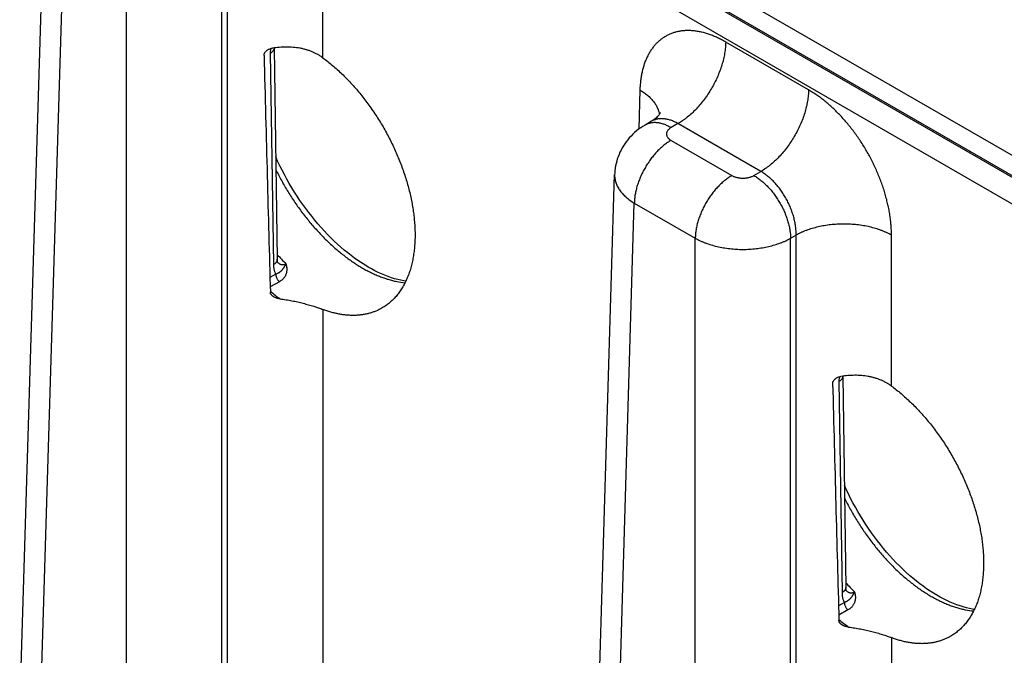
# Model space of a CAD drawing. Header units: inches. Extents: x 0 to 34, y 0 to 22.
# Tile 114 of 118: x 27.3 to 28.4, y 17 to 17.7. Entities that reach past the tile are written whole.
import ezdxf

# ---------------------------------------------------------------- set-up
doc = ezdxf.new("R2010")
doc.units = ezdxf.units.IN
doc.header["$LTSCALE"] = 1.87
doc.header["$MEASUREMENT"] = 0
doc.layers.get('0').update_dxf_attribs({"linetype": 'CONTINUOUS'})

msp = doc.modelspace()

# ---------------------------------------------------------------- linework, layer by layer
at = {"color": 7, "linetype": 'CONTINUOUS'}
for p, q in [((29.2606, 17.0777), (24.0293, 20.0982)), ((29.2471, 17.0547), (24.0158, 20.0752)), ((27.2829, 16.7492), (27.3188, 17.9366)), ((27.3058, 16.717), (27.3416, 17.9037)), ((27.412, 16.6556), (27.412, 17.863)), ((27.5223, 16.6556), (27.5223, 17.863)), ((27.5287, 16.6593), (27.5287, 17.8667)), ((27.639, 17.6921), (27.639, 17.8667)), ((28.5106, 17.5125), (28.0881, 17.7565)), ((28.5464, 17.5155), (28.1223, 17.7604)), ((28.2007, 17.655), (28.1049, 17.7103)), ((27.5785, 17.7027), (27.5782, 17.6973)), ((27.5782, 17.6973), (27.5818, 17.4529)), ((27.5826, 17.7035), (27.5862, 17.4591)), ((27.5826, 17.7035), (27.5826, 17.7035)), ((28.0056, 17.655), (28.0043, 17.6094)), ((28.0192, 17.6186), (28.0117, 17.6143)), ((28.0497, 17.6159), (28.0417, 17.6113)), ((28.1456, 17.5606), (28.0497, 17.6159)), ((28.0417, 17.5966), (28.1121, 17.5559)), ((28.1375, 17.5559), (28.1456, 17.5606)), ((27.9405, 16.3695), (27.9764, 17.5569)), ((27.9634, 16.3373), (27.9992, 17.524)), ((27.9992, 17.524), (28.0697, 17.4833)), ((28.0697, 16.3173), (28.0697, 17.4833)), ((28.18, 17.4833), (28.1863, 17.487)), ((28.18, 16.381), (28.18, 17.4833)), ((28.1863, 16.3847), (28.1863, 17.487)), ((28.2966, 17.3124), (28.2966, 17.487)), ((27.5845, 17.4417), (27.5778, 17.4379)), ((27.5887, 17.4331), (27.5781, 17.4271)), ((27.639, 17.401), (27.639, 16.6593)), ((28.2361, 17.323), (28.2358, 17.3176)), ((28.2402, 17.3238), (28.2438, 17.0794)), ((28.2402, 17.3238), (28.2402, 17.3238)), ((28.2358, 17.3176), (28.2394, 17.0732)), ((28.2421, 17.062), (28.2354, 17.0582)), ((28.2463, 17.0534), (28.2357, 17.0474)), ((28.2966, 17.0213), (28.2966, 16.4484))]:
    msp.add_line(p, q, dxfattribs=at)
for points in [[(28.0294, 17.6289), (28.0294, 17.6289), (28.0293, 17.6288), (28.0293, 17.6287), (28.0292, 17.6284), (28.029, 17.6281), (28.0287, 17.6276), (28.0283, 17.627), (28.0279, 17.6263), (28.0273, 17.6255), (28.0266, 17.6246), (28.0257, 17.6237), (28.0247, 17.6227), (28.0235, 17.6216), (28.0222, 17.6206), (28.0207, 17.6196), (28.0192, 17.6186)], [(28.0117, 17.6143), (28.0092, 17.6128), (28.0067, 17.6111), (28.0042, 17.6094), (28.0019, 17.6075), (27.9996, 17.6056), (27.9975, 17.6036), (27.9954, 17.6016), (27.9934, 17.5994), (27.9916, 17.5972), (27.9898, 17.595), (27.9881, 17.5927), (27.9866, 17.5903), (27.9851, 17.5879), (27.9838, 17.5854), (27.9826, 17.5829), (27.9815, 17.5803), (27.9804, 17.5777), (27.9795, 17.5751), (27.9788, 17.5724), (27.9781, 17.5698), (27.9775, 17.5671), (27.9771, 17.5643), (27.9767, 17.5616), (27.9765, 17.5588), (27.9764, 17.5569)], [(27.7349, 17.4337), (27.7327, 17.434), (27.7292, 17.4347), (27.7256, 17.4355), (27.722, 17.4365), (27.7183, 17.4377), (27.7145, 17.439), (27.7108, 17.4405), (27.7069, 17.4421), (27.7031, 17.4438), (27.6992, 17.4458), (27.6953, 17.4478), (27.6914, 17.45), (27.6875, 17.4524), (27.6836, 17.4549), (27.6796, 17.4576), (27.6757, 17.4604), (27.6717, 17.4633), (27.6678, 17.4664), (27.6638, 17.4697), (27.6599, 17.473), (27.656, 17.4765), (27.6521, 17.4801), (27.6483, 17.4839), (27.6445, 17.4877), (27.6407, 17.4917), (27.637, 17.4958), (27.6333, 17.5), (27.6297, 17.5043), (27.6262, 17.5087), (27.6226, 17.5132), (27.6192, 17.5177), (27.6158, 17.5224), (27.6125, 17.5271), (27.6093, 17.532), (27.6062, 17.5368), (27.6031, 17.5418), (27.6002, 17.5468), (27.5973, 17.5518), (27.5945, 17.5569), (27.5918, 17.5621), (27.5892, 17.5672), (27.5867, 17.5724), (27.5844, 17.5775)], [(27.5869, 17.4552), (27.5869, 17.4552), (27.5869, 17.4552), (27.5868, 17.4553), (27.5868, 17.4554), (27.5867, 17.4556), (27.5866, 17.4559), (27.5865, 17.4561), (27.5865, 17.4565), (27.5864, 17.4569), (27.5863, 17.4574), (27.5863, 17.4579), (27.5862, 17.4585), (27.5862, 17.4591)], [(28.3925, 17.054), (28.3903, 17.0543), (28.3868, 17.055), (28.3832, 17.0559), (28.3796, 17.0568), (28.3759, 17.058), (28.3721, 17.0593), (28.3684, 17.0608), (28.3646, 17.0624), (28.3607, 17.0641), (28.3568, 17.0661), (28.353, 17.0681), (28.349, 17.0703), (28.3451, 17.0727), (28.3412, 17.0752), (28.3372, 17.0779), (28.3333, 17.0807), (28.3293, 17.0836), (28.3254, 17.0867), (28.3214, 17.09), (28.3175, 17.0933), (28.3136, 17.0968), (28.3098, 17.1004), (28.3059, 17.1042), (28.3021, 17.108), (28.2983, 17.112), (28.2946, 17.1161), (28.291, 17.1203), (28.2873, 17.1246), (28.2838, 17.129), (28.2803, 17.1335), (28.2768, 17.138), (28.2734, 17.1427), (28.2701, 17.1474), (28.2669, 17.1523), (28.2638, 17.1571), (28.2607, 17.1621), (28.2578, 17.1671), (28.2549, 17.1721), (28.2521, 17.1772), (28.2494, 17.1824), (28.2468, 17.1875), (28.2444, 17.1927), (28.2421, 17.1978)], [(28.2445, 17.0755), (28.2445, 17.0755), (28.2445, 17.0755), (28.2444, 17.0756), (28.2444, 17.0757), (28.2443, 17.0759), (28.2442, 17.0762), (28.2442, 17.0765), (28.2441, 17.0768), (28.244, 17.0772), (28.2439, 17.0777), (28.2439, 17.0782), (28.2438, 17.0788), (28.2438, 17.0794)]]:
    msp.add_lwpolyline(points, dxfattribs=at)
for centre, radius, start, end in [((27.7788, 17.6402), 0.2608, 222.3992, 225.5895), ((27.5948, 17.4637), 0.0116, 224.7119, 226.2478), ((27.5946, 17.4634), 0.0112, 226.2545, 226.9212), ((27.5945, 17.4633), 0.0111, 226.9219, 227.2341), ((27.7127, 17.5844), 0.2109, 230.3647, 234.2442), ((28.4364, 17.2606), 0.2608, 222.3992, 225.5895), ((28.2524, 17.084), 0.0116, 224.7121, 226.248), ((28.2522, 17.0837), 0.0112, 226.2547, 226.9214), ((28.2521, 17.0836), 0.0111, 226.9221, 227.2342), ((28.3703, 17.2047), 0.2109, 230.3647, 234.2442)]:
    msp.add_arc(centre, radius, start, end, dxfattribs=at)
for centre in [(27.5839, 19.8056), (28.2415, 19.4259)]:
    msp.add_ellipse(centre, major_axis=(-0.0556, 3.6807), ratio=0.014852, start_param=-4.101894, end_param=-4.007786, dxfattribs=at)
for points, knots in [([(28.1049, 17.7103), (28.1033, 17.7112), (28.1002, 17.713), (28.0955, 17.7153), (28.0907, 17.7173), (28.0846, 17.7197), (28.0784, 17.7215), (28.0723, 17.7227), (28.0678, 17.7233), (28.0635, 17.7236), (28.0592, 17.7236), (28.055, 17.7233), (28.0509, 17.7227), (28.047, 17.7218), (28.0432, 17.7206), (28.0395, 17.7191), (28.036, 17.7173), (28.0326, 17.7152), (28.0294, 17.7129), (28.0264, 17.7103), (28.0235, 17.7074), (28.0209, 17.7042), (28.0184, 17.7008), (28.0162, 17.6972), (28.0141, 17.6933), (28.0123, 17.6892), (28.0107, 17.6849), (28.0093, 17.6803), (28.0081, 17.6756), (28.0071, 17.6707), (28.0064, 17.6656), (28.0059, 17.6604), (28.0057, 17.6568), (28.0056, 17.655)], [0, 0, 0, 0, 0.037316, 0.073714, 0.109188, 0.143736, 0.210076, 0.241941, 0.272976, 0.303235, 0.332779, 0.361683, 0.390033, 0.417926, 0.445467, 0.472769, 0.499951, 0.527134, 0.554437, 0.581981, 0.609878, 0.638232, 0.667141, 0.696691, 0.726955, 0.757997, 0.789868, 0.822607, 0.856245, 0.890798, 0.926277, 0.96268, 1, 1, 1, 1]), ([(28.1049, 17.7103), (28.1048, 17.7082), (28.1046, 17.7039), (28.1037, 17.6973), (28.1023, 17.6905), (28.1005, 17.6837), (28.0981, 17.6768), (28.0953, 17.6699), (28.0921, 17.6631), (28.0884, 17.6565), (28.0845, 17.6501), (28.0801, 17.6439), (28.0755, 17.6381), (28.0707, 17.6327), (28.0657, 17.6278), (28.0613, 17.624), (28.0578, 17.6212), (28.0543, 17.6187), (28.0516, 17.617), (28.0497, 17.6159)], [0, 0, 0, 0, 0.056204, 0.114844, 0.175676, 0.238405, 0.302691, 0.368163, 0.434426, 0.501069, 0.567674, 0.633825, 0.699113, 0.763148, 0.825561, 0.886022, 0.915434, 0.944253, 1, 1, 1, 1]), ([(27.571, 17.6949), (27.571, 17.6951), (27.571, 17.6956), (27.5711, 17.6964), (27.5714, 17.6971), (27.5719, 17.6981), (27.5726, 17.699), (27.5734, 17.6999), (27.5742, 17.7006), (27.5755, 17.7015), (27.5771, 17.7023), (27.5788, 17.7029), (27.58, 17.7031), (27.5806, 17.7032)], [0, 0, 0, 0, 0.055538, 0.112156, 0.170011, 0.229132, 0.350753, 0.413177, 0.476453, 0.60497, 0.735512, 0.86737, 1, 1, 1, 1]), ([(27.5826, 17.7035), (27.5826, 17.7033), (27.5826, 17.703), (27.5825, 17.7026), (27.5824, 17.7022), (27.5822, 17.7016), (27.5819, 17.7009), (27.5814, 17.7001), (27.5808, 17.6994), (27.58, 17.6986), (27.5792, 17.6979), (27.5785, 17.6975), (27.5782, 17.6973)], [0, 0, 0, 0, 0.053428, 0.107132, 0.161381, 0.216429, 0.329767, 0.448849, 0.574858, 0.708542, 0.850254, 1, 1, 1, 1]), ([(27.639, 17.6921), (27.6381, 17.6928), (27.6361, 17.6941), (27.633, 17.6959), (27.6298, 17.6976), (27.6265, 17.6991), (27.6231, 17.7004), (27.6195, 17.7015), (27.6159, 17.7025), (27.6109, 17.7035), (27.6044, 17.7043), (27.5965, 17.7046), (27.5886, 17.7042), (27.5832, 17.7036), (27.5806, 17.7032)], [0, 0, 0, 0, 0.057877, 0.11633, 0.175402, 0.235126, 0.295526, 0.356614, 0.418391, 0.480847, 0.607664, 0.736798, 0.86778, 1, 1, 1, 1]), ([(27.639, 17.6921), (27.6409, 17.6907), (27.6446, 17.6878), (27.6502, 17.6833), (27.6556, 17.6785), (27.661, 17.6735), (27.6663, 17.6683), (27.6715, 17.6628), (27.6766, 17.6571), (27.6816, 17.6512), (27.6865, 17.6451), (27.6912, 17.6389), (27.6958, 17.6324), (27.7002, 17.6258), (27.7045, 17.6191), (27.7086, 17.6123), (27.7125, 17.6053), (27.7162, 17.5982), (27.7198, 17.5911), (27.7231, 17.5839), (27.7262, 17.5766), (27.7291, 17.5693), (27.7318, 17.562), (27.7343, 17.5546), (27.7365, 17.5473), (27.7385, 17.54), (27.7403, 17.5327), (27.7418, 17.5254), (27.743, 17.5183), (27.7441, 17.5112), (27.7448, 17.5042), (27.7453, 17.4973), (27.7456, 17.4905), (27.7456, 17.486), (27.7456, 17.4838)], [0, 0, 0, 0, 0.028955, 0.058428, 0.088393, 0.118821, 0.149682, 0.180944, 0.212571, 0.244522, 0.276758, 0.309236, 0.341915, 0.374753, 0.407708, 0.440736, 0.473795, 0.506837, 0.539821, 0.572701, 0.605436, 0.637983, 0.670302, 0.702349, 0.734085, 0.765468, 0.796462, 0.827034, 0.857154, 0.886792, 0.915921, 0.944515, 0.972549, 1, 1, 1, 1]), ([(28.0056, 17.655), (28.0072, 17.6541), (28.0102, 17.6521), (28.0143, 17.6489), (28.018, 17.6456), (28.0212, 17.642), (28.0234, 17.6389), (28.0248, 17.6364), (28.0258, 17.6345), (28.0266, 17.6326), (28.0273, 17.6306), (28.0278, 17.6287), (28.0281, 17.6274), (28.0282, 17.6267)], [0, 0, 0, 0, 0.14651, 0.286389, 0.419589, 0.54627, 0.666833, 0.725045, 0.781999, 0.837822, 0.892655, 0.946657, 1, 1, 1, 1]), ([(28.2007, 17.655), (28.2007, 17.6529), (28.2005, 17.6485), (28.1996, 17.6419), (28.1982, 17.6352), (28.1963, 17.6283), (28.194, 17.6214), (28.1912, 17.6145), (28.1879, 17.6078), (28.1843, 17.6011), (28.1803, 17.5947), (28.176, 17.5886), (28.1714, 17.5828), (28.1666, 17.5774), (28.1615, 17.5724), (28.1572, 17.5686), (28.1536, 17.5659), (28.1501, 17.5634), (28.1474, 17.5616), (28.1456, 17.5606)], [0, 0, 0, 0, 0.056204, 0.114844, 0.175676, 0.238405, 0.302691, 0.368163, 0.434426, 0.501069, 0.567674, 0.633825, 0.699113, 0.763148, 0.825561, 0.886022, 0.915434, 0.944253, 1, 1, 1, 1]), ([(28.2966, 17.487), (28.2966, 17.4889), (28.2965, 17.4927), (28.2962, 17.4984), (28.2956, 17.5042), (28.2948, 17.5102), (28.2938, 17.5162), (28.2925, 17.5222), (28.2911, 17.5283), (28.2894, 17.5345), (28.2875, 17.5406), (28.2854, 17.5468), (28.2831, 17.5529), (28.2805, 17.559), (28.2778, 17.5651), (28.275, 17.5711), (28.2719, 17.5771), (28.2687, 17.5829), (28.2653, 17.5887), (28.2605, 17.5962), (28.2543, 17.6053), (28.2462, 17.6156), (28.2377, 17.6252), (28.2303, 17.6326), (28.2242, 17.6381), (28.2196, 17.642), (28.2149, 17.6456), (28.2102, 17.649), (28.2055, 17.6521), (28.2023, 17.6541), (28.2007, 17.655)], [0, 0, 0, 0, 0.027976, 0.056568, 0.085752, 0.1155, 0.145778, 0.176552, 0.207784, 0.239433, 0.271456, 0.303809, 0.336443, 0.369312, 0.402366, 0.435555, 0.468829, 0.502135, 0.535422, 0.56864, 0.634656, 0.699791, 0.763661, 0.825912, 0.856332, 0.88623, 0.915574, 0.944333, 0.972482, 1, 1, 1, 1]), ([(28.0417, 17.6113), (28.0403, 17.6121), (28.0383, 17.6131), (28.0355, 17.6144), (28.0328, 17.6154), (28.0301, 17.6162), (28.0274, 17.6167), (28.0255, 17.617), (28.0235, 17.6171), (28.0217, 17.6171), (28.0199, 17.6169), (28.0181, 17.6167), (28.0164, 17.6163), (28.0147, 17.6157), (28.0132, 17.6151), (28.0122, 17.6145), (28.0117, 17.6143)], [0, 0, 0, 0, 0.148542, 0.219948, 0.28942, 0.422584, 0.486421, 0.548509, 0.608954, 0.667885, 0.725458, 0.781853, 0.837273, 0.891942, 0.9461, 1, 1, 1, 1]), ([(28.0497, 17.6159), (28.0484, 17.6167), (28.0463, 17.6178), (28.0435, 17.619), (28.0414, 17.6198), (28.0394, 17.6204), (28.0374, 17.6209), (28.0354, 17.6213), (28.0334, 17.6215), (28.0314, 17.6216), (28.0295, 17.6216), (28.0277, 17.6214), (28.0259, 17.6212), (28.0241, 17.6207), (28.0224, 17.6202), (28.0208, 17.6195), (28.0197, 17.6189), (28.0192, 17.6186)], [0, 0, 0, 0, 0.146361, 0.21686, 0.285562, 0.352492, 0.417693, 0.481233, 0.543198, 0.6037, 0.662871, 0.720866, 0.777863, 0.834056, 0.889659, 0.944896, 1, 1, 1, 1]), ([(28.0417, 17.6113), (28.0413, 17.6111), (28.0405, 17.6106), (28.0394, 17.6097), (28.0387, 17.609), (28.0381, 17.6084), (28.0377, 17.6078), (28.0372, 17.607), (28.0368, 17.6061), (28.0366, 17.6055), (28.0365, 17.605), (28.0364, 17.6045), (28.0364, 17.6039), (28.0364, 17.6034), (28.0365, 17.6029), (28.0366, 17.6024), (28.0368, 17.6017), (28.0372, 17.6009), (28.0377, 17.6001), (28.0381, 17.5995), (28.0387, 17.5989), (28.0394, 17.5981), (28.0405, 17.5973), (28.0413, 17.5968), (28.0417, 17.5966)], [0, 0, 0, 0, 0.074282, 0.144711, 0.211305, 0.24323, 0.274281, 0.333946, 0.390901, 0.418618, 0.445958, 0.473044, 0.5, 0.526956, 0.554042, 0.581382, 0.609099, 0.666054, 0.725719, 0.75677, 0.788695, 0.85529, 0.925718, 1, 1, 1, 1]), ([(28.0417, 17.5966), (28.0403, 17.5958), (28.0375, 17.594), (28.0334, 17.591), (28.0294, 17.5875), (28.0255, 17.5837), (28.0218, 17.5795), (28.0183, 17.5751), (28.015, 17.5703), (28.0119, 17.5654), (28.0091, 17.5603), (28.0066, 17.5551), (28.0045, 17.5498), (28.0026, 17.5445), (28.0012, 17.5392), (28.0001, 17.534), (27.9995, 17.5289), (27.9993, 17.5256), (27.9992, 17.524)], [0, 0, 0, 0, 0.055748, 0.113969, 0.174431, 0.236845, 0.30088, 0.366169, 0.43232, 0.498926, 0.56557, 0.631833, 0.697306, 0.761592, 0.824322, 0.885155, 0.943796, 1, 1, 1, 1]), ([(27.5847, 17.5626), (27.5868, 17.5582), (27.5913, 17.5496), (27.5974, 17.539), (27.6026, 17.5308), (27.608, 17.5227), (27.615, 17.5129), (27.6225, 17.5035), (27.6287, 17.4963), (27.6349, 17.4894), (27.6413, 17.4827), (27.6479, 17.4764), (27.6529, 17.4719), (27.658, 17.4677), (27.6631, 17.4636), (27.6682, 17.4597), (27.6733, 17.4561), (27.6785, 17.4527), (27.6837, 17.4495), (27.6888, 17.4466), (27.694, 17.4439), (27.6991, 17.4415), (27.7043, 17.4393), (27.7094, 17.4374), (27.7144, 17.4358), (27.7194, 17.4344), (27.7259, 17.4329), (27.7308, 17.4322), (27.734, 17.4319)], [0, 0, 0, 0, 0.070838, 0.14186, 0.177342, 0.21275, 0.28318, 0.352844, 0.387297, 0.421445, 0.488686, 0.521716, 0.55431, 0.586438, 0.618073, 0.649188, 0.679761, 0.709771, 0.7392, 0.768033, 0.796259, 0.823868, 0.850857, 0.877223, 0.902972, 0.92811, 0.95265, 1, 1, 1, 1]), ([(28.1863, 17.487), (28.1864, 17.4887), (28.1863, 17.4921), (28.1858, 17.4972), (28.1849, 17.5025), (28.1836, 17.5079), (28.1819, 17.5133), (28.1799, 17.5186), (28.1776, 17.5239), (28.1749, 17.5291), (28.1719, 17.5341), (28.1687, 17.5389), (28.1653, 17.5434), (28.1616, 17.5476), (28.1578, 17.5515), (28.1538, 17.5549), (28.1498, 17.558), (28.147, 17.5598), (28.1456, 17.5606)], [0, 0, 0, 0, 0.057025, 0.11632, 0.177647, 0.240716, 0.3052, 0.37074, 0.436955, 0.50345, 0.569826, 0.635685, 0.700637, 0.764314, 0.826371, 0.886503, 0.944448, 1, 1, 1, 1]), ([(27.9764, 17.5569), (27.9764, 17.5562), (27.9764, 17.5547), (27.9767, 17.5524), (27.9771, 17.5502), (27.9777, 17.5479), (27.9785, 17.5457), (27.9795, 17.5435), (27.9807, 17.5413), (27.9821, 17.5392), (27.9836, 17.5371), (27.986, 17.5343), (27.9887, 17.5317), (27.9916, 17.5292), (27.9949, 17.5267), (27.9975, 17.525), (27.9992, 17.524)], [0, 0, 0, 0, 0.05373, 0.107707, 0.162196, 0.217446, 0.27369, 0.331141, 0.389984, 0.45038, 0.512462, 0.576337, 0.709709, 0.779346, 0.850956, 1, 1, 1, 1]), ([(28.1121, 17.5559), (28.1107, 17.5551), (28.1079, 17.5533), (28.1038, 17.5503), (28.0998, 17.5468), (28.0959, 17.543), (28.0922, 17.5389), (28.0887, 17.5344), (28.0854, 17.5297), (28.0823, 17.5247), (28.0795, 17.5197), (28.077, 17.5144), (28.0749, 17.5091), (28.0731, 17.5038), (28.0716, 17.4986), (28.0705, 17.4934), (28.0699, 17.4883), (28.0697, 17.4849), (28.0697, 17.4833)], [0, 0, 0, 0, 0.055748, 0.113969, 0.174431, 0.236845, 0.30088, 0.366169, 0.43232, 0.498926, 0.56557, 0.631833, 0.697306, 0.761592, 0.824322, 0.885155, 0.943796, 1, 1, 1, 1]), ([(28.1121, 17.5559), (28.1125, 17.5557), (28.1134, 17.5552), (28.1148, 17.5546), (28.1163, 17.5541), (28.1179, 17.5537), (28.1196, 17.5533), (28.1213, 17.5531), (28.123, 17.5529), (28.1248, 17.5529), (28.1266, 17.5529), (28.1283, 17.5531), (28.13, 17.5533), (28.1317, 17.5537), (28.1333, 17.5541), (28.1348, 17.5546), (28.1362, 17.5552), (28.1371, 17.5557), (28.1375, 17.5559)], [0, 0, 0, 0, 0.055839, 0.11418, 0.174783, 0.237353, 0.301548, 0.366992, 0.433282, 0.5, 0.566718, 0.633008, 0.698452, 0.762647, 0.825217, 0.88582, 0.944161, 1, 1, 1, 1]), ([(28.1375, 17.5559), (28.1389, 17.5551), (28.1417, 17.5533), (28.1458, 17.5503), (28.1498, 17.5468), (28.1537, 17.543), (28.1574, 17.5389), (28.1609, 17.5344), (28.1642, 17.5297), (28.1673, 17.5247), (28.1701, 17.5197), (28.1726, 17.5144), (28.1747, 17.5091), (28.1766, 17.5038), (28.178, 17.4986), (28.1791, 17.4934), (28.1797, 17.4883), (28.1799, 17.4849), (28.18, 17.4833)], [0, 0, 0, 0, 0.055748, 0.113969, 0.174431, 0.236845, 0.30088, 0.366169, 0.43232, 0.498926, 0.56557, 0.631833, 0.697306, 0.761592, 0.824322, 0.885155, 0.943796, 1, 1, 1, 1]), ([(28.2966, 17.487), (28.2957, 17.4875), (28.2938, 17.4885), (28.2909, 17.4899), (28.2879, 17.4912), (28.2837, 17.4929), (28.2782, 17.4947), (28.2713, 17.4965), (28.2641, 17.4979), (28.2567, 17.499), (28.2491, 17.4996), (28.2415, 17.4998), (28.2338, 17.4996), (28.2263, 17.499), (28.2189, 17.4979), (28.2117, 17.4965), (28.2048, 17.4947), (28.1993, 17.4929), (28.195, 17.4912), (28.192, 17.4899), (28.1891, 17.4885), (28.1873, 17.4875), (28.1863, 17.487)], [0, 0, 0, 0, 0.027447, 0.055573, 0.084353, 0.113757, 0.174287, 0.236862, 0.301125, 0.366684, 0.43312, 0.5, 0.56688, 0.633316, 0.698875, 0.763138, 0.825713, 0.886243, 0.915647, 0.944427, 0.972553, 1, 1, 1, 1]), ([(27.7456, 17.4838), (27.7455, 17.4815), (27.7453, 17.4768), (27.7447, 17.4699), (27.7438, 17.4632), (27.7426, 17.4568), (27.7411, 17.4506), (27.7394, 17.4446), (27.7373, 17.439), (27.7349, 17.4336), (27.7323, 17.4285), (27.7294, 17.4237), (27.7262, 17.4192), (27.7228, 17.4151), (27.7191, 17.4113), (27.7152, 17.4079), (27.711, 17.4048), (27.7081, 17.403), (27.7066, 17.4022)], [0, 0, 0, 0, 0.074807, 0.147762, 0.218852, 0.28808, 0.355462, 0.421029, 0.484829, 0.54693, 0.607429, 0.666462, 0.724188, 0.780784, 0.836444, 0.891379, 0.945818, 1, 1, 1, 1]), ([(28.0697, 17.4833), (28.0715, 17.4823), (28.0744, 17.4808), (28.0784, 17.4791), (28.0826, 17.4774), (28.0881, 17.4756), (28.095, 17.4737), (28.1022, 17.4723), (28.1096, 17.4713), (28.1172, 17.4706), (28.1248, 17.4704), (28.1324, 17.4706), (28.14, 17.4713), (28.1474, 17.4723), (28.1546, 17.4737), (28.1615, 17.4756), (28.167, 17.4774), (28.1712, 17.4791), (28.1752, 17.4808), (28.1781, 17.4823), (28.18, 17.4833)], [0, 0, 0, 0, 0.055627, 0.08443, 0.11385, 0.174398, 0.236972, 0.30122, 0.366753, 0.433157, 0.499999, 0.566842, 0.633246, 0.698779, 0.763027, 0.825602, 0.88615, 0.91557, 0.944373, 1, 1, 1, 1]), ([(27.5862, 17.4591), (27.5862, 17.4589), (27.5862, 17.4586), (27.5862, 17.4582), (27.5861, 17.4578), (27.5859, 17.4572), (27.5856, 17.4565), (27.5851, 17.4557), (27.5845, 17.455), (27.5837, 17.4542), (27.5828, 17.4535), (27.5822, 17.4531), (27.5818, 17.4529)], [0, 0, 0, 0, 0.053428, 0.107132, 0.161381, 0.216429, 0.329767, 0.448849, 0.574858, 0.708542, 0.850254, 1, 1, 1, 1]), ([(27.5818, 17.4529), (27.5818, 17.4524), (27.5819, 17.4513), (27.582, 17.4498), (27.5822, 17.4482), (27.5825, 17.4468), (27.5829, 17.4454), (27.5834, 17.4441), (27.5839, 17.4429), (27.5843, 17.4421), (27.5845, 17.4417)], [0, 0, 0, 0, 0.138685, 0.2735, 0.404366, 0.531241, 0.654138, 0.773124, 0.88834, 1, 1, 1, 1]), ([(27.5962, 17.4539), (27.5962, 17.4538), (27.5961, 17.4536), (27.5959, 17.4533), (27.5958, 17.4531), (27.5957, 17.4528), (27.5955, 17.4525), (27.5953, 17.4522), (27.5951, 17.4517), (27.5948, 17.4512), (27.5945, 17.4508), (27.5943, 17.4503), (27.594, 17.4498), (27.5937, 17.4494), (27.5935, 17.449), (27.5932, 17.4486), (27.5929, 17.4482), (27.5926, 17.4478), (27.5922, 17.4472), (27.5918, 17.4467), (27.5914, 17.4462), (27.5911, 17.4459), (27.5907, 17.4455), (27.5904, 17.4452), (27.59, 17.4448), (27.5896, 17.4445), (27.5892, 17.4442), (27.5886, 17.4437), (27.5878, 17.4432), (27.587, 17.4428), (27.5863, 17.4424), (27.5855, 17.4421), (27.5849, 17.4418), (27.5845, 17.4417)], [0, 0, 0, 0, 0.018633, 0.036959, 0.054993, 0.072748, 0.090231, 0.107447, 0.141096, 0.173754, 0.205499, 0.236418, 0.26661, 0.296182, 0.325217, 0.353796, 0.382038, 0.410049, 0.437908, 0.493499, 0.521414, 0.549524, 0.577897, 0.606604, 0.635723, 0.665328, 0.695476, 0.726229, 0.789776, 0.856384, 0.890949, 0.92639, 1, 1, 1, 1]), ([(27.5869, 17.4552), (27.5873, 17.4549), (27.5879, 17.4543), (27.5888, 17.4538), (27.5895, 17.4534), (27.5901, 17.4532), (27.5907, 17.4531), (27.5913, 17.4529), (27.5919, 17.4529), (27.5925, 17.4529), (27.5931, 17.4529), (27.594, 17.453), (27.595, 17.4533), (27.5958, 17.4537), (27.5962, 17.4539)], [0, 0, 0, 0, 0.126908, 0.250413, 0.311238, 0.371633, 0.431798, 0.49194, 0.552303, 0.613124, 0.67465, 0.737116, 0.865586, 1, 1, 1, 1]), ([(27.5962, 17.4539), (27.5964, 17.4534), (27.5966, 17.4526), (27.5968, 17.4516), (27.597, 17.4508), (27.5971, 17.4501), (27.5972, 17.4493), (27.5972, 17.4485), (27.5973, 17.4475), (27.5973, 17.4463), (27.5971, 17.4449), (27.5968, 17.4434), (27.5964, 17.442), (27.5959, 17.4407), (27.5953, 17.4394), (27.5945, 17.4382), (27.5936, 17.437), (27.5925, 17.4359), (27.5914, 17.4349), (27.5901, 17.4339), (27.5892, 17.4334), (27.5887, 17.4331)], [0, 0, 0, 0, 0.066748, 0.099584, 0.132056, 0.164171, 0.195943, 0.227389, 0.258525, 0.319954, 0.380459, 0.4403, 0.499769, 0.559185, 0.618879, 0.679185, 0.740422, 0.802889, 0.866842, 0.932494, 1, 1, 1, 1]), ([(27.5845, 17.4417), (27.5845, 17.4413), (27.5846, 17.4406), (27.5848, 17.4394), (27.5852, 17.4382), (27.5857, 17.4371), (27.5863, 17.436), (27.587, 17.4349), (27.5878, 17.4339), (27.5884, 17.4334), (27.5887, 17.4331)], [0, 0, 0, 0, 0.112777, 0.232977, 0.358946, 0.488669, 0.619917, 0.750373, 0.877767, 1, 1, 1, 1]), ([(27.581, 17.4163), (27.5808, 17.4165), (27.5804, 17.4168), (27.5797, 17.4174), (27.5792, 17.4181), (27.5787, 17.4189), (27.5785, 17.4195), (27.5783, 17.4202), (27.5783, 17.4206), (27.5783, 17.4208)], [0, 0, 0, 0, 0.131863, 0.26152, 0.513907, 0.637218, 0.758936, 0.879617, 1, 1, 1, 1]), ([(27.5895, 17.4132), (27.5891, 17.4133), (27.5884, 17.4134), (27.5872, 17.4136), (27.5861, 17.4139), (27.585, 17.4142), (27.5839, 17.4147), (27.5829, 17.4151), (27.5819, 17.4157), (27.5813, 17.4161), (27.581, 17.4163)], [0, 0, 0, 0, 0.128537, 0.256776, 0.384381, 0.510994, 0.636243, 0.759742, 0.881113, 1, 1, 1, 1]), ([(27.5895, 17.4132), (27.5918, 17.4129), (27.5964, 17.4123), (27.6032, 17.4111), (27.6098, 17.4097), (27.6163, 17.4081), (27.6224, 17.4065), (27.6283, 17.4047), (27.633, 17.4032), (27.6365, 17.4019), (27.6382, 17.4013), (27.639, 17.401)], [0, 0, 0, 0, 0.136212, 0.27142, 0.404576, 0.534557, 0.660201, 0.780359, 0.893948, 0.947971, 1, 1, 1, 1]), ([(27.7066, 17.4022), (27.7054, 17.4015), (27.7031, 17.4003), (27.6994, 17.3987), (27.6957, 17.3974), (27.6918, 17.3962), (27.6878, 17.3953), (27.6837, 17.3947), (27.6796, 17.3942), (27.6753, 17.394), (27.671, 17.3941), (27.6666, 17.3944), (27.6621, 17.3949), (27.6576, 17.3956), (27.653, 17.3966), (27.6467, 17.3983), (27.6421, 17.3998), (27.639, 17.401)], [0, 0, 0, 0, 0.056828, 0.113811, 0.171102, 0.228849, 0.287194, 0.346271, 0.406206, 0.467116, 0.529111, 0.592292, 0.656747, 0.722544, 0.789734, 0.858358, 1, 1, 1, 1]), ([(28.2286, 17.3152), (28.2286, 17.3154), (28.2286, 17.3159), (28.2288, 17.3167), (28.229, 17.3175), (28.2295, 17.3184), (28.2302, 17.3193), (28.231, 17.3202), (28.2318, 17.3209), (28.2331, 17.3218), (28.2347, 17.3226), (28.2364, 17.3232), (28.2376, 17.3234), (28.2382, 17.3235)], [0, 0, 0, 0, 0.055538, 0.112156, 0.170011, 0.229132, 0.350753, 0.413177, 0.476453, 0.60497, 0.735512, 0.86737, 1, 1, 1, 1]), ([(28.2402, 17.3238), (28.2402, 17.3236), (28.2402, 17.3233), (28.2401, 17.3229), (28.24, 17.3225), (28.2399, 17.3219), (28.2396, 17.3212), (28.2391, 17.3204), (28.2384, 17.3197), (28.2377, 17.3189), (28.2368, 17.3182), (28.2361, 17.3178), (28.2358, 17.3176)], [0, 0, 0, 0, 0.053428, 0.107132, 0.161381, 0.216429, 0.329767, 0.448849, 0.574858, 0.708542, 0.850254, 1, 1, 1, 1]), ([(28.2966, 17.3124), (28.2957, 17.3131), (28.2937, 17.3144), (28.2907, 17.3162), (28.2875, 17.3179), (28.2841, 17.3194), (28.2807, 17.3207), (28.2771, 17.3218), (28.2735, 17.3228), (28.2685, 17.3238), (28.262, 17.3246), (28.2541, 17.3249), (28.2462, 17.3245), (28.2408, 17.3239), (28.2382, 17.3235)], [0, 0, 0, 0, 0.057877, 0.11633, 0.175402, 0.235126, 0.295526, 0.356614, 0.418391, 0.480847, 0.607664, 0.736798, 0.86778, 1, 1, 1, 1]), ([(28.2966, 17.3124), (28.2985, 17.311), (28.3022, 17.3081), (28.3078, 17.3036), (28.3132, 17.2988), (28.3186, 17.2938), (28.3239, 17.2886), (28.3291, 17.2831), (28.3342, 17.2774), (28.3392, 17.2715), (28.3441, 17.2654), (28.3488, 17.2592), (28.3534, 17.2527), (28.3578, 17.2462), (28.3621, 17.2394), (28.3662, 17.2326), (28.3701, 17.2256), (28.3738, 17.2185), (28.3774, 17.2114), (28.3807, 17.2042), (28.3838, 17.1969), (28.3868, 17.1896), (28.3894, 17.1823), (28.3919, 17.1749), (28.3941, 17.1676), (28.3961, 17.1603), (28.3979, 17.153), (28.3994, 17.1457), (28.4007, 17.1386), (28.4017, 17.1315), (28.4024, 17.1245), (28.4029, 17.1176), (28.4032, 17.1108), (28.4032, 17.1063), (28.4032, 17.1041)], [0, 0, 0, 0, 0.028955, 0.058428, 0.088393, 0.118821, 0.149682, 0.180944, 0.212571, 0.244522, 0.276758, 0.309236, 0.341915, 0.374753, 0.407708, 0.440736, 0.473795, 0.506837, 0.539821, 0.572701, 0.605436, 0.637983, 0.670302, 0.702349, 0.734085, 0.765468, 0.796462, 0.827034, 0.857154, 0.886792, 0.915921, 0.944515, 0.972549, 1, 1, 1, 1]), ([(28.2423, 17.1829), (28.2444, 17.1785), (28.2489, 17.1699), (28.2551, 17.1593), (28.2603, 17.1511), (28.2656, 17.143), (28.2727, 17.1332), (28.2801, 17.1238), (28.2863, 17.1166), (28.2925, 17.1097), (28.2989, 17.103), (28.3055, 17.0967), (28.3105, 17.0922), (28.3156, 17.088), (28.3207, 17.0839), (28.3258, 17.08), (28.3309, 17.0764), (28.3361, 17.073), (28.3413, 17.0698), (28.3464, 17.0669), (28.3516, 17.0642), (28.3568, 17.0618), (28.3619, 17.0596), (28.367, 17.0577), (28.372, 17.0561), (28.377, 17.0547), (28.3835, 17.0532), (28.3884, 17.0525), (28.3916, 17.0522)], [0, 0, 0, 0, 0.070838, 0.14186, 0.177342, 0.21275, 0.28318, 0.352844, 0.387297, 0.421445, 0.488686, 0.521716, 0.55431, 0.586438, 0.618073, 0.649188, 0.679761, 0.709771, 0.7392, 0.768033, 0.796259, 0.823868, 0.850857, 0.877223, 0.902972, 0.92811, 0.95265, 1, 1, 1, 1]), ([(28.4032, 17.1041), (28.4031, 17.1018), (28.4029, 17.0971), (28.4023, 17.0902), (28.4014, 17.0835), (28.4002, 17.0771), (28.3987, 17.0709), (28.397, 17.0649), (28.3949, 17.0593), (28.3925, 17.0539), (28.3899, 17.0488), (28.387, 17.044), (28.3838, 17.0395), (28.3804, 17.0354), (28.3767, 17.0316), (28.3728, 17.0282), (28.3686, 17.0251), (28.3657, 17.0233), (28.3642, 17.0225)], [0, 0, 0, 0, 0.074807, 0.147762, 0.218852, 0.28808, 0.355462, 0.421029, 0.484829, 0.54693, 0.607429, 0.666462, 0.724188, 0.780784, 0.836444, 0.891379, 0.945818, 1, 1, 1, 1]), ([(28.2438, 17.0794), (28.2438, 17.0792), (28.2438, 17.0789), (28.2438, 17.0785), (28.2437, 17.0781), (28.2435, 17.0775), (28.2432, 17.0768), (28.2427, 17.076), (28.2421, 17.0753), (28.2413, 17.0745), (28.2404, 17.0738), (28.2398, 17.0734), (28.2394, 17.0732)], [0, 0, 0, 0, 0.053428, 0.107132, 0.161381, 0.216429, 0.329767, 0.448849, 0.574858, 0.708542, 0.850254, 1, 1, 1, 1]), ([(28.2394, 17.0732), (28.2394, 17.0727), (28.2395, 17.0716), (28.2396, 17.0701), (28.2398, 17.0685), (28.2401, 17.0671), (28.2405, 17.0657), (28.241, 17.0644), (28.2415, 17.0632), (28.2419, 17.0624), (28.2421, 17.062)], [0, 0, 0, 0, 0.138685, 0.2735, 0.404366, 0.531241, 0.654138, 0.773124, 0.88834, 1, 1, 1, 1]), ([(28.2538, 17.0742), (28.2538, 17.0741), (28.2537, 17.0739), (28.2535, 17.0737), (28.2534, 17.0734), (28.2533, 17.0731), (28.2531, 17.0728), (28.2529, 17.0725), (28.2527, 17.072), (28.2524, 17.0715), (28.2522, 17.0711), (28.2519, 17.0706), (28.2516, 17.0702), (28.2513, 17.0697), (28.2511, 17.0693), (28.2508, 17.0689), (28.2505, 17.0685), (28.2502, 17.0681), (28.2498, 17.0675), (28.2494, 17.067), (28.249, 17.0665), (28.2487, 17.0662), (28.2483, 17.0658), (28.248, 17.0655), (28.2476, 17.0651), (28.2472, 17.0648), (28.2468, 17.0645), (28.2462, 17.064), (28.2454, 17.0635), (28.2446, 17.0631), (28.2439, 17.0627), (28.2431, 17.0624), (28.2425, 17.0621), (28.2421, 17.062)], [0, 0, 0, 0, 0.018633, 0.036959, 0.054993, 0.072748, 0.090231, 0.107447, 0.141096, 0.173754, 0.205499, 0.236419, 0.26661, 0.296183, 0.325217, 0.353796, 0.382038, 0.41005, 0.437908, 0.4935, 0.521415, 0.549524, 0.577897, 0.606604, 0.635723, 0.665328, 0.695477, 0.72623, 0.789776, 0.856384, 0.890949, 0.92639, 1, 1, 1, 1]), ([(28.2446, 17.0755), (28.2449, 17.0752), (28.2455, 17.0747), (28.2464, 17.0741), (28.2472, 17.0737), (28.2477, 17.0735), (28.2483, 17.0734), (28.2489, 17.0732), (28.2495, 17.0732), (28.2501, 17.0732), (28.2507, 17.0732), (28.2516, 17.0733), (28.2526, 17.0736), (28.2534, 17.074), (28.2538, 17.0742)], [0, 0, 0, 0, 0.126908, 0.250413, 0.311239, 0.371633, 0.431798, 0.49194, 0.552303, 0.613125, 0.67465, 0.737116, 0.865586, 1, 1, 1, 1]), ([(28.2538, 17.0742), (28.254, 17.0737), (28.2542, 17.0729), (28.2544, 17.0719), (28.2546, 17.0711), (28.2547, 17.0704), (28.2548, 17.0694), (28.2549, 17.0681), (28.2549, 17.0666), (28.2547, 17.0652), (28.2544, 17.0637), (28.254, 17.0623), (28.2535, 17.061), (28.2529, 17.0597), (28.2521, 17.0585), (28.2512, 17.0573), (28.2501, 17.0562), (28.249, 17.0552), (28.2477, 17.0542), (28.2468, 17.0537), (28.2463, 17.0534)], [0, 0, 0, 0, 0.066749, 0.099586, 0.132058, 0.164173, 0.195946, 0.258517, 0.319946, 0.380452, 0.440293, 0.499764, 0.55918, 0.618875, 0.679181, 0.740419, 0.802887, 0.866841, 0.932493, 1, 1, 1, 1]), ([(28.2421, 17.062), (28.2421, 17.0616), (28.2422, 17.0609), (28.2424, 17.0597), (28.2428, 17.0585), (28.2433, 17.0574), (28.2439, 17.0563), (28.2446, 17.0552), (28.2454, 17.0542), (28.246, 17.0537), (28.2463, 17.0534)], [0, 0, 0, 0, 0.112777, 0.232977, 0.358946, 0.488669, 0.619917, 0.750373, 0.877767, 1, 1, 1, 1]), ([(28.2386, 17.0366), (28.2384, 17.0368), (28.238, 17.0371), (28.2374, 17.0377), (28.2368, 17.0384), (28.2363, 17.0392), (28.2361, 17.0399), (28.2359, 17.0405), (28.2359, 17.0409), (28.2359, 17.0412)], [0, 0, 0, 0, 0.131863, 0.26152, 0.513907, 0.637218, 0.758936, 0.879617, 1, 1, 1, 1]), ([(28.2471, 17.0335), (28.2467, 17.0336), (28.246, 17.0337), (28.2448, 17.0339), (28.2437, 17.0342), (28.2426, 17.0345), (28.2415, 17.035), (28.2405, 17.0354), (28.2395, 17.036), (28.2389, 17.0364), (28.2386, 17.0366)], [0, 0, 0, 0, 0.128537, 0.256776, 0.384381, 0.510994, 0.636243, 0.759742, 0.881113, 1, 1, 1, 1]), ([(28.2471, 17.0335), (28.2494, 17.0332), (28.254, 17.0326), (28.2608, 17.0314), (28.2674, 17.03), (28.2739, 17.0284), (28.28, 17.0268), (28.2859, 17.025), (28.2906, 17.0235), (28.2941, 17.0222), (28.2958, 17.0216), (28.2966, 17.0213)], [0, 0, 0, 0, 0.136212, 0.27142, 0.404576, 0.534557, 0.660201, 0.780359, 0.893948, 0.947971, 1, 1, 1, 1]), ([(28.3642, 17.0225), (28.363, 17.0218), (28.3607, 17.0206), (28.357, 17.019), (28.3533, 17.0177), (28.3494, 17.0165), (28.3454, 17.0156), (28.3413, 17.015), (28.3372, 17.0145), (28.3329, 17.0143), (28.3286, 17.0144), (28.3242, 17.0147), (28.3197, 17.0152), (28.3152, 17.0159), (28.3106, 17.0169), (28.3043, 17.0186), (28.2997, 17.0201), (28.2966, 17.0213)], [0, 0, 0, 0, 0.056828, 0.113811, 0.171102, 0.228849, 0.287194, 0.346271, 0.406206, 0.467116, 0.529111, 0.592292, 0.656747, 0.722544, 0.789734, 0.858358, 1, 1, 1, 1])]:
    msp.add_open_spline(points, degree=3, knots=knots, dxfattribs=at)

doc.saveas('drawing.dxf')
